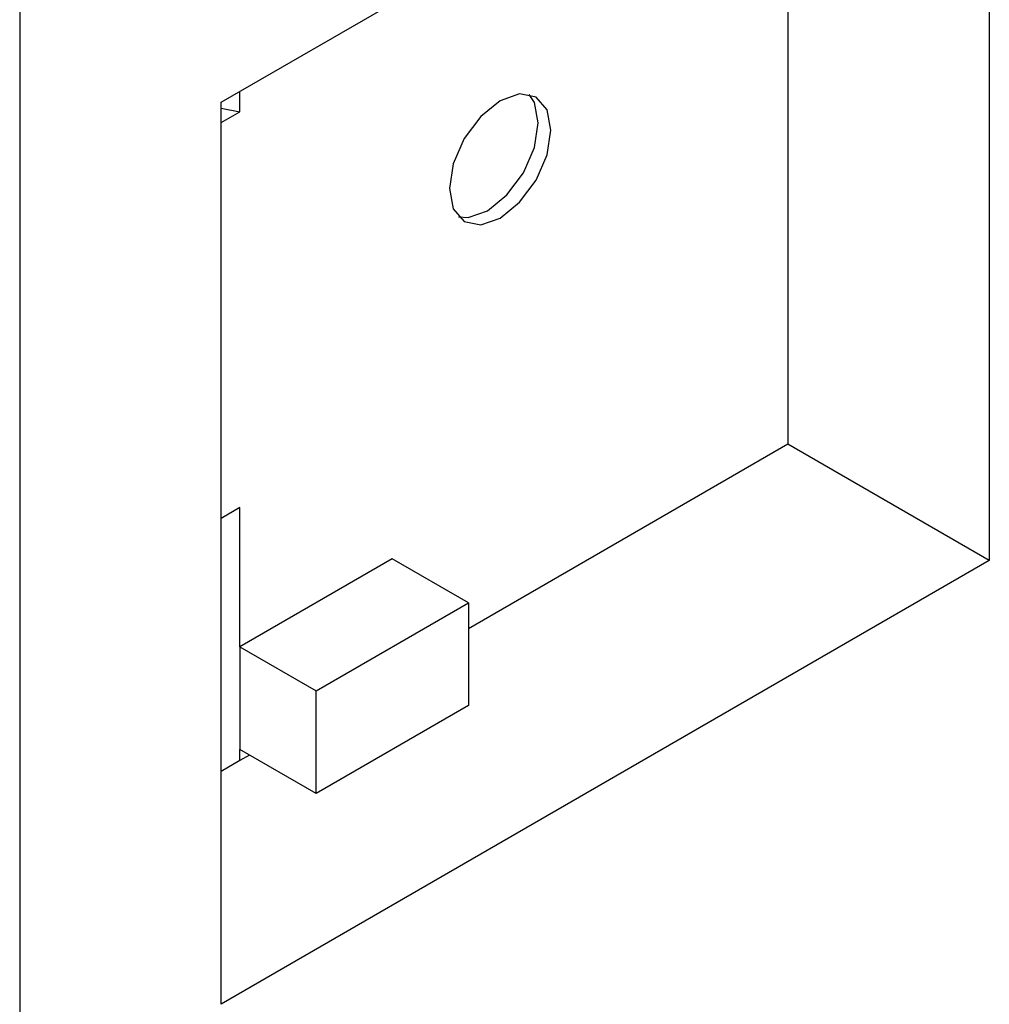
# Model space of a CAD drawing. Header units: millimetres. Extents: x 7187 to 8806, y -3756 to -2918.
# Tile 215 of 250: x 8538.25 to 8543.65, y -3309 to -3303.52. Entities that reach past the tile are written whole.
import ezdxf

# ---------------------------------------------------------------- set-up
doc = ezdxf.new("R2010")
doc.units = ezdxf.units.MM
doc.header["$LTSCALE"] = 3

msp = doc.modelspace()

# ---------------------------------------------------------------- linework, layer by layer
at = {"linetype": 'Continuous', "lineweight": 30}
for p, q in [((8539.3758, -3303.977), (8543.655, -3301.5067)), ((8543.655, -3301.5067), (8543.655, -3306.5291)), ((8542.5326, -3302.1546), (8542.5326, -3305.8811)), ((8538.254, -3303.3648), (8538.254, -3310.9067)), ((8539.4808, -3304.0294), (8539.4808, -3303.9164)), ((8539.3758, -3308.9993), (8539.3758, -3303.977)), ((8539.3758, -3304.0092), (8539.4808, -3304.0294)), ((8539.3758, -3304.0899), (8539.4808, -3304.0294)), ((8542.5326, -3305.8811), (8540.7536, -3306.9081)), ((8543.655, -3306.5291), (8542.5326, -3305.8811)), ((8539.4808, -3306.234), (8539.3758, -3306.2946)), ((8539.4808, -3307.0097), (8539.4808, -3306.234)), ((8543.655, -3306.5291), (8539.3758, -3308.9993)), ((8540.3293, -3306.5199), (8539.4808, -3307.0097)), ((8540.7536, -3306.7648), (8540.3293, -3306.5199)), ((8539.905, -3307.2546), (8540.7536, -3306.7648)), ((8540.7536, -3306.7648), (8540.7536, -3307.3364)), ((8539.4808, -3307.0097), (8539.4808, -3307.5813)), ((8539.4808, -3307.0097), (8539.905, -3307.2546)), ((8539.905, -3307.8262), (8539.905, -3307.2546)), ((8540.7536, -3307.3364), (8539.905, -3307.8262)), ((8539.4808, -3307.6429), (8539.4808, -3307.5813)), ((8539.905, -3307.8262), (8539.4808, -3307.5813)), ((8539.4808, -3307.6429), (8539.3758, -3307.7035)), ((8539.5341, -3307.6121), (8539.4808, -3307.6429))]:
    msp.add_line(p, q, dxfattribs=at)
at = {"linetype": 'Continuous', "lineweight": 30, "flags": 128}
for points in [[(8541.2132, -3304.1316), (8541.1917, -3304.019), (8541.1304, -3303.9485), (8541.0386, -3303.9306), (8540.9304, -3303.9682), (8540.8221, -3304.0556), (8540.7304, -3304.1794), (8540.6691, -3304.3207), (8540.6475, -3304.4581), (8540.6691, -3304.5707), (8540.7304, -3304.6413), (8540.8221, -3304.6591), (8540.9304, -3304.6215), (8541.0386, -3304.5341), (8541.1304, -3304.4104), (8541.1917, -3304.269), (8541.2132, -3304.1316)], [(8541.1425, -3304.0908), (8541.1209, -3303.9782), (8541.0918, -3303.9335)], [(8540.6982, -3304.6154), (8540.7514, -3304.6183), (8540.8596, -3304.5807), (8540.9679, -3304.4933), (8541.0596, -3304.3695), (8541.1209, -3304.2282), (8541.1425, -3304.0908)]]:
    msp.add_lwpolyline(points, dxfattribs=at)

doc.saveas('drawing.dxf')
